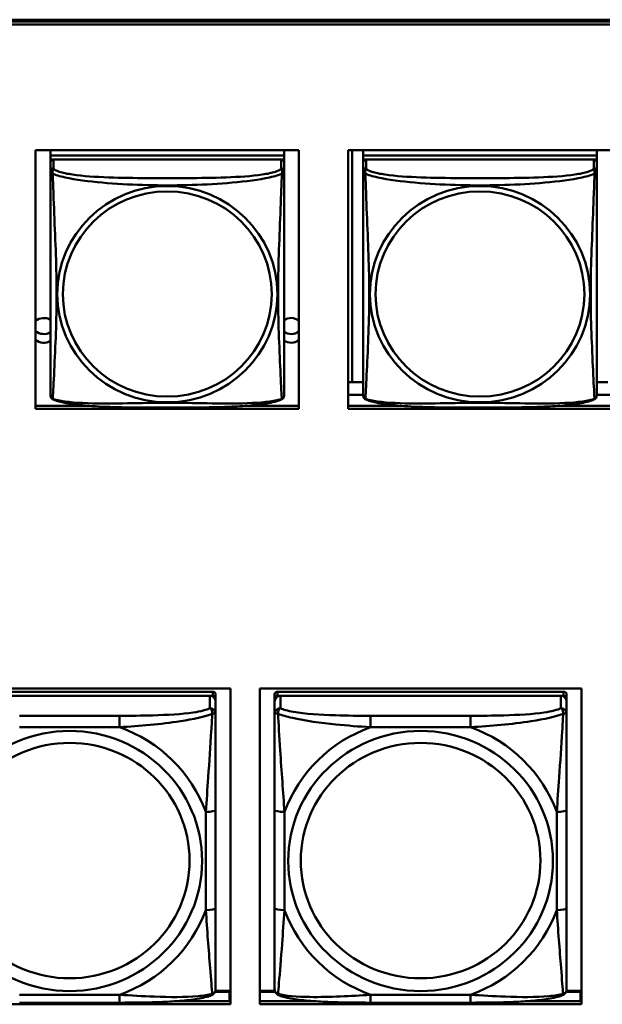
# Model space of a CAD drawing. Header units: inches. Extents: x 0.8 to 75.7, y -7.8 to 49.3.
# Tile 108 of 256: x 37 to 38.2, y 14 to 16. Entities that reach past the tile are written whole.
import ezdxf

# ---------------------------------------------------------------- set-up
doc = ezdxf.new("R2010")
doc.units = ezdxf.units.IN
doc.header["$MEASUREMENT"] = 0
doc.layers.add('Visible Edges(ROSSANSI)', color=7, linetype='Continuous', lineweight=50)
doc.layers.add('Visible Tangent Edges(ROSSANSI)', color=7, linetype='Continuous', lineweight=50)

msp = doc.modelspace()

# ---------------------------------------------------------------- linework, layer by layer
at = {"layer": 'Visible Edges(ROSSANSI)'}
for p, q in [((33.0242, 15.9996), (56.0803, 15.9996)), ((33.0242, 15.9958), (56.0803, 15.9958)), ((56.0803, 15.9958), (33.0242, 15.9958)), ((56.0803, 15.9898), (33.0242, 15.9898)), ((37.0275, 15.2127), (37.0275, 15.7354)), ((37.0275, 15.7354), (37.56, 15.7354)), ((37.058, 15.7354), (37.058, 15.725)), ((37.5304, 15.7354), (37.5304, 15.725)), ((37.56, 15.7354), (37.56, 15.2127)), ((37.6599, 15.2127), (37.6599, 15.7354)), ((37.6599, 15.7354), (38.1923, 15.7354)), ((37.6679, 15.2663), (37.6679, 15.7354)), ((37.6905, 15.7354), (37.6905, 15.725)), ((38.163, 15.7354), (38.163, 15.725)), ((37.5304, 15.725), (37.058, 15.725)), ((37.058, 15.725), (37.058, 15.7168)), ((37.058, 15.725), (37.5304, 15.725)), ((37.058, 15.725), (37.058, 15.725)), ((37.058, 15.7111), (37.058, 15.7168)), ((37.058, 15.7168), (37.0638, 15.7168)), ((37.058, 15.711), (37.058, 15.6933)), ((37.5245, 15.7168), (37.0639, 15.7168)), ((37.5246, 15.7168), (37.5304, 15.7168)), ((37.5304, 15.725), (37.5304, 15.7168)), ((37.5304, 15.725), (37.5304, 15.725)), ((37.5304, 15.7168), (37.5304, 15.711)), ((37.5304, 15.6933), (37.5304, 15.711)), ((38.163, 15.725), (37.6905, 15.725)), ((37.6905, 15.725), (37.6905, 15.7168)), ((37.6905, 15.725), (38.163, 15.725)), ((37.6905, 15.725), (37.6905, 15.725)), ((37.6905, 15.7111), (37.6905, 15.7168)), ((37.6905, 15.7168), (37.6963, 15.7168)), ((37.6905, 15.711), (37.6905, 15.6933)), ((38.1571, 15.7168), (37.6964, 15.7168)), ((38.1572, 15.7168), (38.163, 15.7168)), ((38.163, 15.725), (38.163, 15.7168)), ((38.163, 15.725), (38.163, 15.725)), ((38.163, 15.7168), (38.163, 15.711)), ((38.163, 15.6933), (38.163, 15.711)), ((37.058, 15.6934), (37.058, 15.6934)), ((37.058, 15.6931), (37.058, 15.6931)), ((37.6905, 15.6934), (37.6905, 15.6934)), ((37.6905, 15.6931), (37.6905, 15.6931)), ((37.6679, 15.2663), (37.6599, 15.2666)), ((37.6905, 15.2663), (37.6679, 15.2663)), ((38.1856, 15.2663), (38.163, 15.2663)), ((37.6905, 15.2406), (37.6599, 15.2406)), ((38.1923, 15.2406), (38.163, 15.2406)), ((37.0275, 15.2187), (37.1349, 15.2187)), ((37.56, 15.2127), (37.0275, 15.2127)), ((37.4536, 15.2187), (37.56, 15.2187)), ((37.6599, 15.2187), (37.7674, 15.2187)), ((38.1923, 15.2127), (37.6599, 15.2127)), ((38.0862, 15.2187), (38.1923, 15.2187)), ((36.7714, 14.6471), (37.422, 14.6471)), ((37.3861, 14.6405), (36.8073, 14.6405)), ((37.422, 14.6471), (37.422, 14.0084)), ((37.4814, 14.0084), (37.4814, 14.6471)), ((37.4814, 14.6471), (38.132, 14.6471)), ((38.0961, 14.6405), (37.5173, 14.6405)), ((38.132, 14.6471), (38.132, 14.0084)), ((36.8073, 14.6322), (37.3861, 14.6322)), ((37.3802, 14.6322), (36.8132, 14.6322)), ((37.392, 14.6264), (37.392, 14.6347)), ((37.392, 14.6264), (37.392, 14.6206)), ((37.392, 14.5957), (37.392, 14.6206)), ((37.5114, 14.6347), (37.5114, 14.6264)), ((37.5114, 14.6206), (37.5114, 14.6264)), ((37.5114, 14.6206), (37.5114, 14.5957)), ((37.5173, 14.6322), (38.0961, 14.6322)), ((38.0902, 14.6322), (37.5232, 14.6322)), ((38.102, 14.6264), (38.102, 14.6347)), ((38.102, 14.6264), (38.102, 14.6206)), ((38.102, 14.5957), (38.102, 14.6206)), ((37.392, 14.2026), (37.392, 14.4013)), ((37.5114, 14.4013), (37.5114, 14.2026)), ((38.102, 14.2026), (38.102, 14.4013)), ((37.3907, 14.0333), (37.4199, 14.0333)), ((37.422, 14.0356), (37.3915, 14.0356)), ((37.4199, 14.0333), (37.4199, 14.0145)), ((37.422, 14.0254), (37.4199, 14.0254)), ((37.5119, 14.0356), (37.4814, 14.0356)), ((37.4814, 14.0333), (37.5127, 14.0333)), ((38.1007, 14.0333), (38.1299, 14.0333)), ((38.132, 14.0356), (38.1015, 14.0356)), ((38.1299, 14.0333), (38.1299, 14.0145)), ((38.132, 14.0254), (38.1299, 14.0254)), ((37.422, 14.0084), (36.7714, 14.0084)), ((37.1978, 14.0117), (36.9955, 14.0117)), ((37.308, 14.0145), (37.422, 14.0145)), ((37.4814, 14.0145), (37.5953, 14.0145)), ((38.132, 14.0084), (37.4814, 14.0084)), ((37.9078, 14.0117), (37.7055, 14.0117)), ((38.018, 14.0145), (38.132, 14.0145))]:
    msp.add_line(p, q, dxfattribs=at)
for centre, major_axis, start_param, end_param in [((37.0639, 15.711), (-0.00591, 0), 4.712389, 6.283185), ((37.5245, 15.711), (0.00591, 0), 0, 1.570796), ((37.6964, 15.711), (-0.00591, 0), 4.712389, 6.283185), ((38.1571, 15.711), (0.00591, 0), 0, 1.570796), ((37.0445, 15.3713), (0.0255, 0), 1.012757, 2.298732), ((37.5445, 15.3713), (0.0255, 0), 0.918636, 2.154575), ((37.0445, 15.3889), (0.0255, 0), 3.984453, 5.270429), ((37.0445, 15.3713), (-0.0255, 0), 0.84286, 2.128837), ((37.5445, 15.3889), (0.0255, 0), 4.12861, 5.364549), ((37.5445, 15.3713), (-0.0255, 0), 0.987017, 2.222956), ((37.3861, 14.6347), (0.00591, 0), 0, 1.570796), ((37.5173, 14.6347), (-0.00591, 0), 4.712389, 6.283185), ((38.0961, 14.6347), (0.00591, 0), 0, 1.570796), ((37.3802, 14.6206), (0.0118, 0), 0, 1.570796), ((37.3861, 14.6264), (0.00591, 0), 0, 1.570796), ((37.5232, 14.6206), (-0.0118, 0), 4.712389, 6.283185), ((37.5173, 14.6264), (-0.00591, 0), 4.712389, 6.283185), ((38.0902, 14.6206), (0.0118, 0), 0, 1.570796), ((38.0961, 14.6264), (0.00591, 0), 0, 1.570796)]:
    msp.add_ellipse(centre, major_axis=major_axis, ratio=0.981793, start_param=start_param, end_param=end_param, dxfattribs=at)
for points, knots in [([(37.058, 15.6933), (37.058, 15.6901), (37.058, 15.6769), (37.058, 15.6501), (37.058, 15.6327), (37.058, 15.6274)], [0.3257308, 0.3257308, 0.3257308, 0.3257308, 0.4265607, 0.5273906, 0.5696181, 0.5696181, 0.5696181, 0.5696181]), ([(37.5304, 15.5998), (37.5304, 15.6147), (37.5304, 15.642), (37.5304, 15.6768), (37.5304, 15.6901), (37.5304, 15.6933)], [1.4210797, 1.4210797, 1.4210797, 1.4210797, 1.5356898, 1.6365197, 1.7373496, 1.7373496, 1.7373496, 1.7373496]), ([(37.6905, 15.6933), (37.6905, 15.6901), (37.6905, 15.6769), (37.6905, 15.6501), (37.6905, 15.6327), (37.6905, 15.6274)], [0.3257308, 0.3257308, 0.3257308, 0.3257308, 0.4265607, 0.5273906, 0.5696181, 0.5696181, 0.5696181, 0.5696181]), ([(38.163, 15.5998), (38.163, 15.6147), (38.163, 15.642), (38.163, 15.6768), (38.163, 15.6901), (38.163, 15.6933)], [1.4210797, 1.4210797, 1.4210797, 1.4210797, 1.5356898, 1.6365197, 1.7373496, 1.7373496, 1.7373496, 1.7373496]), ([(37.058, 15.2783), (37.058, 15.2898), (37.058, 15.3028), (37.058, 15.3331), (37.058, 15.3507), (37.058, 15.4007), (37.058, 15.4336), (37.058, 15.4925), (37.058, 15.5187), (37.058, 15.5727), (37.058, 15.6014), (37.058, 15.6274)], [0, 0, 0, 0, 0.1149805, 0.1149805, 0.2563588, 0.2563588, 0.510689, 0.510689, 0.7126146, 0.7126146, 0.9227352, 0.9227352, 0.9227352, 0.9227352]), ([(37.6905, 15.2783), (37.6905, 15.2898), (37.6905, 15.3028), (37.6905, 15.3331), (37.6905, 15.3507), (37.6905, 15.4007), (37.6905, 15.4336), (37.6905, 15.4925), (37.6905, 15.5187), (37.6905, 15.5727), (37.6905, 15.6014), (37.6905, 15.6274)], [0, 0, 0, 0, 0.1149805, 0.1149805, 0.2563588, 0.2563588, 0.510689, 0.510689, 0.7126146, 0.7126146, 0.9227352, 0.9227352, 0.9227352, 0.9227352]), ([(37.5304, 15.5998), (37.5304, 15.5801), (37.5304, 15.5598), (37.5304, 15.5125), (37.5304, 15.4853), (37.5304, 15.4293), (37.5304, 15.4003), (37.5304, 15.3427), (37.5304, 15.3133), (37.5304, 15.2887)], [0, 0, 0, 0, 0.1521476, 0.1521476, 0.3615771, 0.3615771, 0.5863616, 0.5863616, 0.8171616, 0.8171616, 0.8171616, 0.8171616]), ([(38.163, 15.5998), (38.163, 15.5801), (38.163, 15.5598), (38.163, 15.5125), (38.163, 15.4853), (38.163, 15.4293), (38.163, 15.4003), (38.163, 15.3427), (38.163, 15.3133), (38.163, 15.2887)], [0, 0, 0, 0, 0.1521476, 0.1521476, 0.3615771, 0.3615771, 0.5863616, 0.5863616, 0.8171616, 0.8171616, 0.8171616, 0.8171616]), ([(37.058, 15.2783), (37.058, 15.274), (37.058, 15.2604), (37.058, 15.2445), (37.058, 15.242), (37.058, 15.2404)], [1.4921516, 1.4921516, 1.4921516, 1.4921516, 1.5356898, 1.6365197, 1.7105064, 1.7105064, 1.7105064, 1.7105064]), ([(37.5304, 15.2404), (37.5304, 15.242), (37.5304, 15.2445), (37.5304, 15.2628), (37.5304, 15.2805), (37.5304, 15.2887)], [0.3525676, 0.3525676, 0.3525676, 0.3525676, 0.4265607, 0.5273906, 0.6043474, 0.6043474, 0.6043474, 0.6043474]), ([(37.6905, 15.2783), (37.6905, 15.274), (37.6905, 15.2604), (37.6905, 15.2445), (37.6905, 15.242), (37.6905, 15.2404)], [1.4921516, 1.4921516, 1.4921516, 1.4921516, 1.5356898, 1.6365197, 1.7105064, 1.7105064, 1.7105064, 1.7105064]), ([(38.163, 15.2404), (38.163, 15.242), (38.163, 15.2445), (38.163, 15.2628), (38.163, 15.2805), (38.163, 15.2887)], [0.3525676, 0.3525676, 0.3525676, 0.3525676, 0.4265607, 0.5273906, 0.6043474, 0.6043474, 0.6043474, 0.6043474]), ([(37.0581, 15.2383), (37.0581, 15.2387), (37.058, 15.2391), (37.058, 15.2397), (37.058, 15.24), (37.058, 15.2403), (37.058, 15.2403), (37.058, 15.2403), (37.058, 15.2403), (37.058, 15.2404), (37.058, 15.2404), (37.058, 15.2404), (37.058, 15.2404), (37.058, 15.2404), (37.058, 15.2404), (37.058, 15.2404)], [0, 0, 0, 0, 0.002814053, 0.002814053, 0.004923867, 0.004923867, 0.005121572, 0.005121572, 0.005195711, 0.005195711, 0.00523086, 0.00523086, 0.005248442, 0.005248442, 0.00525914, 0.00525914, 0.00525914, 0.00525914]), ([(37.0622, 15.2323), (37.0613, 15.2328), (37.0604, 15.2335), (37.0591, 15.2352), (37.0588, 15.236), (37.0585, 15.2368), (37.0585, 15.2369), (37.0584, 15.237)], [0, 0, 0, 0, 0.01399503, 0.01399503, 0.02853092, 0.02853092, 0.03046536, 0.03046536, 0.03046536, 0.03046536]), ([(37.53, 15.2372), (37.5299, 15.2367), (37.5297, 15.2362), (37.5292, 15.2351), (37.5288, 15.2344), (37.5277, 15.2332), (37.527, 15.2327), (37.5262, 15.2323)], [0.00960018, 0.00960018, 0.00960018, 0.00960018, 0.02025308, 0.02025308, 0.03091864, 0.03091864, 0.04195142, 0.04195142, 0.04195142, 0.04195142]), ([(37.5304, 15.2411), (37.5304, 15.2408), (37.5304, 15.2407), (37.5304, 15.2405), (37.5304, 15.2405), (37.5304, 15.2404), (37.5304, 15.2404), (37.5304, 15.2404), (37.5304, 15.2404), (37.5304, 15.2404), (37.5304, 15.2404), (37.5304, 15.2404), (37.5304, 15.2404), (37.5304, 15.2404), (37.5304, 15.239), (37.5303, 15.2383)], [0, 0, 0, 0, 0.01376947, 0.01376947, 0.02049948, 0.02049948, 0.02378019, 0.02378019, 0.0253787, 0.0253787, 0.02597814, 0.02597814, 0.02600242, 0.02600242, 0.03134028, 0.03134028, 0.03134028, 0.03134028]), ([(37.5304, 15.2404), (37.5304, 15.2404), (37.5304, 15.2404), (37.5304, 15.2404), (37.5304, 15.2404), (37.5304, 15.2404), (37.5304, 15.2404), (37.5304, 15.2404), (37.5304, 15.2404), (37.5304, 15.2404), (37.5304, 15.2404), (37.5304, 15.2404), (37.5304, 15.2404), (37.5304, 15.2404), (37.5304, 15.2404), (37.5304, 15.2403), (37.5304, 15.2403), (37.5304, 15.2401), (37.5304, 15.2399), (37.5304, 15.2393), (37.5303, 15.2388), (37.5303, 15.2383)], [0, 0, 0, 0, 0.000069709, 0.000069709, 0.000139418, 0.000139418, 0.000278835, 0.000278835, 0.000348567, 0.000348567, 0.000384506, 0.000384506, 0.000401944, 0.000401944, 0.000436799, 0.000436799, 0.000566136, 0.000566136, 0.001945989, 0.001945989, 0.005629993, 0.005629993, 0.005629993, 0.005629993]), ([(37.6907, 15.2383), (37.6906, 15.2387), (37.6906, 15.2391), (37.6906, 15.2397), (37.6905, 15.24), (37.6905, 15.2403), (37.6905, 15.2403), (37.6905, 15.2403), (37.6905, 15.2403), (37.6905, 15.2404), (37.6905, 15.2404), (37.6905, 15.2404), (37.6905, 15.2404), (37.6905, 15.2404), (37.6905, 15.2404), (37.6905, 15.2404)], [0, 0, 0, 0, 0.002814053, 0.002814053, 0.004923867, 0.004923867, 0.005121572, 0.005121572, 0.005195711, 0.005195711, 0.00523086, 0.00523086, 0.005248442, 0.005248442, 0.00525914, 0.00525914, 0.00525914, 0.00525914]), ([(37.6947, 15.2323), (37.6938, 15.2328), (37.6929, 15.2335), (37.6917, 15.2352), (37.6913, 15.236), (37.6911, 15.2368), (37.691, 15.2369), (37.691, 15.237)], [0, 0, 0, 0, 0.01399503, 0.01399503, 0.02853092, 0.02853092, 0.03046536, 0.03046536, 0.03046536, 0.03046536]), ([(38.1626, 15.2372), (38.1625, 15.2367), (38.1623, 15.2362), (38.1617, 15.2351), (38.1613, 15.2344), (38.1602, 15.2332), (38.1595, 15.2327), (38.1588, 15.2323)], [0.00960018, 0.00960018, 0.00960018, 0.00960018, 0.02025308, 0.02025308, 0.03091864, 0.03091864, 0.04195142, 0.04195142, 0.04195142, 0.04195142]), ([(38.163, 15.2411), (38.163, 15.2408), (38.163, 15.2407), (38.163, 15.2405), (38.163, 15.2405), (38.163, 15.2404), (38.163, 15.2404), (38.163, 15.2404), (38.163, 15.2404), (38.163, 15.2404), (38.163, 15.2404), (38.163, 15.2404), (38.163, 15.2404), (38.163, 15.2404), (38.1629, 15.239), (38.1628, 15.2383)], [0, 0, 0, 0, 0.01376947, 0.01376947, 0.02049948, 0.02049948, 0.02378019, 0.02378019, 0.0253787, 0.0253787, 0.02597814, 0.02597814, 0.02600242, 0.02600242, 0.03134028, 0.03134028, 0.03134028, 0.03134028]), ([(38.163, 15.2404), (38.163, 15.2404), (38.163, 15.2404), (38.163, 15.2404), (38.163, 15.2404), (38.163, 15.2404), (38.163, 15.2404), (38.163, 15.2404), (38.163, 15.2404), (38.163, 15.2404), (38.163, 15.2404), (38.163, 15.2404), (38.163, 15.2404), (38.163, 15.2404), (38.163, 15.2404), (38.163, 15.2403), (38.163, 15.2403), (38.163, 15.2401), (38.163, 15.2399), (38.1629, 15.2393), (38.1629, 15.2388), (38.1628, 15.2383)], [0, 0, 0, 0, 0.000069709, 0.000069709, 0.000139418, 0.000139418, 0.000278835, 0.000278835, 0.000348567, 0.000348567, 0.000384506, 0.000384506, 0.000401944, 0.000401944, 0.000436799, 0.000436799, 0.000566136, 0.000566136, 0.001945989, 0.001945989, 0.005629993, 0.005629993, 0.005629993, 0.005629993]), ([(37.5262, 15.2323), (37.5192, 15.2286), (37.5103, 15.2263), (37.4898, 15.2225), (37.4785, 15.221), (37.4534, 15.2186), (37.4392, 15.2177), (37.4047, 15.2161), (37.3839, 15.2157), (37.3252, 15.215), (37.287, 15.215), (37.2173, 15.2154), (37.1852, 15.2158), (37.1372, 15.2184), (37.12, 15.2198), (37.0974, 15.2228), (37.0904, 15.2239), (37.0754, 15.2271), (37.0682, 15.2291), (37.0622, 15.2323)], [0, 0, 0, 0, 0.111794, 0.111794, 0.213129, 0.213129, 0.32561, 0.32561, 0.483625, 0.483625, 0.773884, 0.773884, 1.015019, 1.015019, 1.153524, 1.153524, 1.222431, 1.222431, 1.317384, 1.317384, 1.317384, 1.317384]), ([(38.1587, 15.2323), (38.1517, 15.2286), (38.1428, 15.2263), (38.1223, 15.2225), (38.1111, 15.221), (38.0859, 15.2186), (38.0717, 15.2177), (38.0372, 15.2161), (38.0164, 15.2157), (37.9577, 15.215), (37.9195, 15.215), (37.8498, 15.2154), (37.8177, 15.2158), (37.7698, 15.2184), (37.7525, 15.2198), (37.73, 15.2228), (37.7229, 15.2239), (37.708, 15.2271), (37.7007, 15.2291), (37.6948, 15.2323)], [0, 0, 0, 0, 0.111794, 0.111794, 0.213129, 0.213129, 0.32561, 0.32561, 0.483625, 0.483625, 0.773884, 0.773884, 1.015019, 1.015019, 1.153524, 1.153524, 1.222431, 1.222431, 1.317384, 1.317384, 1.317384, 1.317384]), ([(37.392, 14.4013), (37.392, 14.4245), (37.392, 14.4482), (37.392, 14.4719), (37.392, 14.503), (37.392, 14.5353), (37.392, 14.5621), (37.392, 14.576), (37.392, 14.588), (37.392, 14.5957)], [0.2569537, 0.2569537, 0.2569537, 0.2569537, 0.4371919, 0.4371919, 0.4371919, 0.6739428, 0.6739428, 0.6739428, 0.7963818, 0.7963818, 0.7963818, 0.7963818]), ([(37.5114, 14.5957), (37.5114, 14.5866), (37.5114, 14.5714), (37.5114, 14.5542), (37.5114, 14.5278), (37.5114, 14.4975), (37.5114, 14.4681), (37.5114, 14.4457), (37.5114, 14.4233), (37.5114, 14.4013)], [-0.7968224, -0.7968224, -0.7968224, -0.7968224, -0.6514613, -0.6514613, -0.6514613, -0.427691, -0.427691, -0.427691, -0.2569517, -0.2569517, -0.2569517, -0.2569517]), ([(38.102, 14.4013), (38.102, 14.4245), (38.102, 14.4482), (38.102, 14.4719), (38.102, 14.503), (38.102, 14.5353), (38.102, 14.5621), (38.102, 14.576), (38.102, 14.588), (38.102, 14.5957)], [0.2569537, 0.2569537, 0.2569537, 0.2569537, 0.4371919, 0.4371919, 0.4371919, 0.6739428, 0.6739428, 0.6739428, 0.7963818, 0.7963818, 0.7963818, 0.7963818]), ([(37.392, 14.0391), (37.392, 14.0413), (37.392, 14.0505), (37.392, 14.0633), (37.392, 14.0828), (37.392, 14.1097), (37.392, 14.1374), (37.392, 14.1586), (37.392, 14.1806), (37.392, 14.2026)], [-0.7968224, -0.7968224, -0.7968224, -0.7968224, -0.6514613, -0.6514613, -0.6514613, -0.427691, -0.427691, -0.427691, -0.2569517, -0.2569517, -0.2569517, -0.2569517]), ([(37.5114, 14.2026), (37.5114, 14.1794), (37.5114, 14.156), (37.5114, 14.1338), (37.5114, 14.1047), (37.5114, 14.0764), (37.5114, 14.0575), (37.5114, 14.0478), (37.5114, 14.0409), (37.5114, 14.0391)], [0.2569537, 0.2569537, 0.2569537, 0.2569537, 0.4371919, 0.4371919, 0.4371919, 0.6739428, 0.6739428, 0.6739428, 0.7963818, 0.7963818, 0.7963818, 0.7963818]), ([(38.102, 14.0391), (38.102, 14.0413), (38.102, 14.0505), (38.102, 14.0633), (38.102, 14.0828), (38.102, 14.1097), (38.102, 14.1374), (38.102, 14.1586), (38.102, 14.1806), (38.102, 14.2026)], [-0.7968224, -0.7968224, -0.7968224, -0.7968224, -0.6514613, -0.6514613, -0.6514613, -0.427691, -0.427691, -0.427691, -0.2569517, -0.2569517, -0.2569517, -0.2569517]), ([(37.3839, 14.0268), (37.385, 14.0272), (37.3861, 14.0279), (37.388, 14.0294), (37.3889, 14.0304), (37.3903, 14.0323), (37.3908, 14.0333), (37.3915, 14.0352), (37.3917, 14.0361), (37.3919, 14.0377), (37.392, 14.0384), (37.392, 14.0391)], [0.02510739, 0.02510739, 0.02510739, 0.02510739, 0.03073999, 0.03073999, 0.03637259, 0.03637259, 0.0420052, 0.0420052, 0.0476378, 0.0476378, 0.0532704, 0.0532704, 0.0532704, 0.0532704]), ([(37.5195, 14.0268), (37.5184, 14.0272), (37.5173, 14.0279), (37.5153, 14.0294), (37.5145, 14.0304), (37.5131, 14.0323), (37.5126, 14.0333), (37.5119, 14.0352), (37.5117, 14.0361), (37.5115, 14.0377), (37.5114, 14.0384), (37.5114, 14.0391)], [0.02510739, 0.02510739, 0.02510739, 0.02510739, 0.03073999, 0.03073999, 0.03637259, 0.03637259, 0.0420052, 0.0420052, 0.0476378, 0.0476378, 0.0532704, 0.0532704, 0.0532704, 0.0532704]), ([(38.0939, 14.0268), (38.095, 14.0272), (38.0961, 14.0279), (38.098, 14.0294), (38.0989, 14.0304), (38.1003, 14.0323), (38.1008, 14.0333), (38.1015, 14.0352), (38.1017, 14.0361), (38.1019, 14.0377), (38.102, 14.0384), (38.102, 14.0391)], [0.02510739, 0.02510739, 0.02510739, 0.02510739, 0.03073999, 0.03073999, 0.03637259, 0.03637259, 0.0420052, 0.0420052, 0.0476378, 0.0476378, 0.0532704, 0.0532704, 0.0532704, 0.0532704]), ([(37.3839, 14.0268), (37.3755, 14.0233), (37.366, 14.0213), (37.3439, 14.0177), (37.3318, 14.0163), (37.3061, 14.0142), (37.2928, 14.0135), (37.2659, 14.0124), (37.2523, 14.0121), (37.225, 14.0118), (37.2114, 14.0117), (37.1978, 14.0117)], [-0.7703505, -0.7703505, -0.7703505, -0.7703505, -0.6676711, -0.6676711, -0.5649918, -0.5649918, -0.4623124, -0.4623124, -0.3596331, -0.3596331, -0.2569537, -0.2569537, -0.2569537, -0.2569537]), ([(37.7055, 14.0117), (37.692, 14.0117), (37.6783, 14.0118), (37.6511, 14.0121), (37.6375, 14.0124), (37.6106, 14.0135), (37.5973, 14.0142), (37.5716, 14.0163), (37.5595, 14.0177), (37.5374, 14.0213), (37.5279, 14.0233), (37.5195, 14.0268)], [0.2569517, 0.2569517, 0.2569517, 0.2569517, 0.3597049, 0.3597049, 0.4624581, 0.4624581, 0.5652112, 0.5652112, 0.6679644, 0.6679644, 0.7707176, 0.7707176, 0.7707176, 0.7707176]), ([(38.0939, 14.0268), (38.0855, 14.0233), (38.076, 14.0213), (38.0539, 14.0177), (38.0418, 14.0163), (38.0161, 14.0142), (38.0028, 14.0135), (37.9759, 14.0124), (37.9623, 14.0121), (37.935, 14.0118), (37.9214, 14.0117), (37.9078, 14.0117)], [-0.7703505, -0.7703505, -0.7703505, -0.7703505, -0.6676711, -0.6676711, -0.5649918, -0.5649918, -0.4623124, -0.4623124, -0.3596331, -0.3596331, -0.2569537, -0.2569537, -0.2569537, -0.2569537])]:
    msp.add_open_spline(points, degree=3, knots=knots, dxfattribs=at)
for points in [[(37.058, 15.2404), (37.058, 15.2406), (37.058, 15.2406), (37.058, 15.2411)], [(37.5303, 15.2385), (37.5303, 15.2384), (37.5303, 15.2383), (37.5302, 15.2382)], [(37.6905, 15.2404), (37.6905, 15.2406), (37.6905, 15.2406), (37.6905, 15.2411)], [(38.1628, 15.2385), (38.1628, 15.2384), (38.1628, 15.2383), (38.1628, 15.2382)], [(37.0622, 15.2323), (37.0622, 15.2323), (37.0622, 15.2323), (37.0622, 15.2323)], [(37.5262, 15.2323), (37.5262, 15.2323), (37.5262, 15.2323), (37.5262, 15.2323)], [(37.6947, 15.2323), (37.6947, 15.2323), (37.6947, 15.2323), (37.6947, 15.2323)], [(38.1588, 15.2323), (38.1588, 15.2323), (38.1588, 15.2323), (38.1588, 15.2323)]]:
    msp.add_open_spline(points, degree=3, dxfattribs=at)
at = {"layer": 'Visible Tangent Edges(ROSSANSI)'}
for p, q in [((37.0639, 15.6991), (37.0639, 15.7168)), ((37.5245, 15.7168), (37.5245, 15.6991)), ((37.6964, 15.6991), (37.6964, 15.7168)), ((38.1571, 15.7168), (38.1571, 15.6991)), ((37.3861, 14.6405), (37.3861, 14.6322)), ((37.5173, 14.6322), (37.5173, 14.6405)), ((38.0961, 14.6405), (38.0961, 14.6322)), ((37.3802, 14.6322), (37.3802, 14.6073)), ((37.5232, 14.6073), (37.5232, 14.6322)), ((38.0902, 14.6322), (38.0902, 14.6073)), ((37.1978, 14.5919), (36.9955, 14.5919)), ((37.1978, 14.5919), (37.1978, 14.5688)), ((37.7055, 14.5919), (37.7055, 14.5688)), ((37.9078, 14.5919), (37.7055, 14.5919)), ((37.9078, 14.5919), (37.9078, 14.5688)), ((36.9955, 14.5688), (37.1978, 14.5688)), ((37.7055, 14.5688), (37.9078, 14.5688)), ((37.3723, 14.3975), (37.3723, 14.1989)), ((37.5311, 14.1989), (37.5311, 14.3975)), ((38.0823, 14.3975), (38.0823, 14.1989)), ((37.1978, 14.0276), (36.9955, 14.0276)), ((37.1978, 14.0117), (37.1978, 14.0276)), ((37.9078, 14.0276), (37.7055, 14.0276)), ((37.7055, 14.0117), (37.7055, 14.0276)), ((37.9078, 14.0117), (37.9078, 14.0276))]:
    msp.add_line(p, q, dxfattribs=at)
for centre, major_axis, ratio, start_param, end_param in [((37.0639, 15.6933), (-0.00591, 0), 0.981793, 4.712389, 6.283185), ((37.5245, 15.6933), (0.00591, 0), 0.981793, 0, 1.570796), ((37.6964, 15.6933), (-0.00591, 0), 0.981793, 4.712389, 6.283185), ((38.1571, 15.6933), (0.00591, 0), 0.981793, 0, 1.570796), ((37.3802, 14.5957), (0.0118, 0), 0.981793, 0, 1.570796), ((37.5232, 14.5957), (-0.0118, 0), 0.981793, 4.712389, 6.283185), ((38.0902, 14.5957), (0.0118, 0), 0.981793, 0, 1.570796), ((37.0967, 14.2982), (0.2936, 0), 0.981793, 0.351767, 1.21903), ((37.8067, 14.2982), (-0.2936, 0), 0.981793, 5.064156, 5.931419), ((37.8067, 14.2982), (0.2936, 0), 0.981793, 0.351767, 1.21903), ((37.3723, 14.4013), (0.0197, 0), 0.189952, 4.712389, 6.283185), ((37.5311, 14.4013), (-0.0197, 0), 0.189952, 0, 1.570796), ((38.0823, 14.4013), (0.0197, 0), 0.189952, 4.712389, 6.283185), ((37.0967, 14.2982), (0.2936, 0), 0.981793, 5.064156, 5.931419), ((37.3723, 14.2026), (0.0197, 0), 0.189952, 4.712389, 6.283185), ((37.5311, 14.2026), (-0.0197, 0), 0.189952, 0, 1.570796), ((37.8067, 14.2982), (-0.2936, 0), 0.981793, 0.351767, 1.21903), ((37.8067, 14.2982), (0.2936, 0), 0.981793, 5.064156, 5.931419), ((38.0823, 14.2026), (0.0197, 0), 0.189952, 4.712389, 6.283185)]:
    msp.add_ellipse(centre, major_axis=major_axis, ratio=ratio, start_param=start_param, end_param=end_param, dxfattribs=at)
for centre, major_axis in [((37.2942, 15.4446), (-0.2227, 0)), ((37.2942, 15.4448), (-0.2113, 0)), ((37.9268, 15.4446), (-0.2227, 0)), ((37.9268, 15.4448), (-0.2113, 0)), ((37.0967, 14.2982), (-0.2678, 0)), ((37.8067, 14.2982), (-0.2678, 0)), ((37.0967, 14.299), (-0.2424, 0)), ((37.8067, 14.299), (-0.2424, 0))]:
    msp.add_ellipse(centre, major_axis=major_axis, ratio=0.981793, dxfattribs=at)
for points, knots in [([(37.058, 15.6933), (37.058, 15.6917), (37.0581, 15.6915), (37.0625, 15.6881), (37.0625, 15.6881), (37.0625, 15.688)], [-0.0844808, -0.0844808, -0.0844808, -0.0844808, 0, 0, 0.00025915, 0.00025915, 0.00025915, 0.00025915]), ([(37.0625, 15.688), (37.0625, 15.6881), (37.0625, 15.6881), (37.0613, 15.6946), (37.0634, 15.697), (37.0639, 15.6991)], [-0.00025532, -0.00025532, -0.00025532, -0.00025532, 0, 0, 0.0844808, 0.0844808, 0.0844808, 0.0844808]), ([(37.5245, 15.6991), (37.5238, 15.6966), (37.5154, 15.6916), (37.4779, 15.6841), (37.4131, 15.6799), (37.3339, 15.6791), (37.2545, 15.6791), (37.1749, 15.6799), (37.1107, 15.6841), (37.0731, 15.6916), (37.0646, 15.6966), (37.0639, 15.6991)], [0.325731, 0.325731, 0.325731, 0.325731, 0.426561, 0.527391, 0.72905, 0.93071, 1.13237, 1.33403, 1.53569, 1.63652, 1.73735, 1.73735, 1.73735, 1.73735]), ([(37.5245, 15.6991), (37.525, 15.697), (37.5271, 15.6946), (37.5259, 15.6881), (37.5259, 15.6881), (37.5259, 15.688)], [-0.0844808, -0.0844808, -0.0844808, -0.0844808, 0, 0, 0.00025611, 0.00025611, 0.00025611, 0.00025611]), ([(37.5259, 15.688), (37.5259, 15.6881), (37.5259, 15.6881), (37.5303, 15.6915), (37.5304, 15.6917), (37.5304, 15.6933)], [-0.00025352, -0.00025352, -0.00025352, -0.00025352, 0, 0, 0.0844808, 0.0844808, 0.0844808, 0.0844808]), ([(37.6905, 15.6933), (37.6905, 15.6917), (37.6907, 15.6915), (37.695, 15.6881), (37.6951, 15.6881), (37.6951, 15.688)], [-0.0844808, -0.0844808, -0.0844808, -0.0844808, 0, 0, 0.00025915, 0.00025915, 0.00025915, 0.00025915]), ([(37.6951, 15.688), (37.6951, 15.6881), (37.6951, 15.6881), (37.6939, 15.6946), (37.696, 15.697), (37.6964, 15.6991)], [-0.00025532, -0.00025532, -0.00025532, -0.00025532, 0, 0, 0.0844808, 0.0844808, 0.0844808, 0.0844808]), ([(38.1571, 15.6991), (38.1563, 15.6966), (38.1479, 15.6916), (38.1104, 15.6841), (38.0457, 15.6799), (37.9665, 15.6791), (37.887, 15.6791), (37.8075, 15.6799), (37.7432, 15.6841), (37.7056, 15.6916), (37.6972, 15.6966), (37.6964, 15.6991)], [0.325731, 0.325731, 0.325731, 0.325731, 0.426561, 0.527391, 0.72905, 0.93071, 1.13237, 1.33403, 1.53569, 1.63652, 1.73735, 1.73735, 1.73735, 1.73735]), ([(38.1571, 15.6991), (38.1575, 15.697), (38.1596, 15.6946), (38.1584, 15.6881), (38.1584, 15.6881), (38.1584, 15.688)], [-0.0844808, -0.0844808, -0.0844808, -0.0844808, 0, 0, 0.00025611, 0.00025611, 0.00025611, 0.00025611]), ([(38.1584, 15.688), (38.1585, 15.6881), (38.1585, 15.6881), (38.1628, 15.6915), (38.163, 15.6917), (38.163, 15.6933)], [-0.00025352, -0.00025352, -0.00025352, -0.00025352, 0, 0, 0.0844808, 0.0844808, 0.0844808, 0.0844808]), ([(37.0625, 15.2331), (37.0626, 15.2338), (37.0626, 15.2347), (37.0627, 15.2357), (37.063, 15.2404), (37.0634, 15.2482), (37.0638, 15.2577), (37.0648, 15.2765), (37.066, 15.3016), (37.0671, 15.3273), (37.0683, 15.3531), (37.0693, 15.3793), (37.0698, 15.4054), (37.0703, 15.4316), (37.0703, 15.4576), (37.0698, 15.484), (37.0693, 15.5105), (37.0683, 15.5373), (37.0671, 15.5652), (37.066, 15.5931), (37.0648, 15.6221), (37.0638, 15.6478), (37.0634, 15.6607), (37.063, 15.6727), (37.0627, 15.6824), (37.0626, 15.6844), (37.0626, 15.6863), (37.0625, 15.688)], [-1.657268, -1.657268, -1.657268, -1.657268, -1.63652, -1.63652, -1.63652, -1.53569, -1.53569, -1.53569, -1.33403, -1.33403, -1.33403, -1.13237, -1.13237, -1.13237, -0.93071, -0.93071, -0.93071, -0.72905, -0.72905, -0.72905, -0.527391, -0.527391, -0.527391, -0.426561, -0.426561, -0.426561, -0.405807, -0.405807, -0.405807, -0.405807]), ([(37.0626, 15.688), (37.0638, 15.6875), (37.072, 15.6841), (37.1046, 15.6761), (37.1729, 15.6684), (37.2545, 15.6644), (37.3339, 15.6644), (37.4151, 15.6684), (37.484, 15.6761), (37.5164, 15.6841), (37.5246, 15.6875), (37.5259, 15.688)], [-1.657326, -1.657326, -1.657326, -1.657326, -1.63652, -1.53569, -1.33403, -1.13237, -0.93071, -0.72905, -0.527391, -0.426561, -0.405812, -0.405812, -0.405812, -0.405812]), ([(37.5259, 15.688), (37.5258, 15.6862), (37.5255, 15.6752), (37.5242, 15.6364), (37.5212, 15.5646), (37.5181, 15.4836), (37.5181, 15.4056), (37.5212, 15.3268), (37.5242, 15.2639), (37.5255, 15.2388), (37.5258, 15.2338), (37.5259, 15.2331)], [-1.657326, -1.657326, -1.657326, -1.657326, -1.63652, -1.53569, -1.33403, -1.13237, -0.93071, -0.72905, -0.527391, -0.426561, -0.405812, -0.405812, -0.405812, -0.405812]), ([(37.6951, 15.2331), (37.6951, 15.2338), (37.6952, 15.2347), (37.6952, 15.2357), (37.6955, 15.2404), (37.6959, 15.2482), (37.6964, 15.2577), (37.6973, 15.2765), (37.6985, 15.3016), (37.6997, 15.3273), (37.7008, 15.3531), (37.7018, 15.3793), (37.7024, 15.4054), (37.7029, 15.4316), (37.7029, 15.4576), (37.7024, 15.484), (37.7018, 15.5105), (37.7008, 15.5373), (37.6997, 15.5652), (37.6985, 15.5931), (37.6973, 15.6221), (37.6964, 15.6478), (37.6959, 15.6607), (37.6955, 15.6727), (37.6952, 15.6824), (37.6952, 15.6844), (37.6951, 15.6863), (37.6951, 15.688)], [-1.657268, -1.657268, -1.657268, -1.657268, -1.63652, -1.63652, -1.63652, -1.53569, -1.53569, -1.53569, -1.33403, -1.33403, -1.33403, -1.13237, -1.13237, -1.13237, -0.93071, -0.93071, -0.93071, -0.72905, -0.72905, -0.72905, -0.527391, -0.527391, -0.527391, -0.426561, -0.426561, -0.426561, -0.405807, -0.405807, -0.405807, -0.405807]), ([(37.6951, 15.688), (37.6964, 15.6875), (37.7046, 15.6841), (37.7371, 15.6761), (37.8055, 15.6684), (37.887, 15.6644), (37.9665, 15.6644), (38.0476, 15.6684), (38.1165, 15.6761), (38.149, 15.6841), (38.1572, 15.6875), (38.1584, 15.688)], [-1.657326, -1.657326, -1.657326, -1.657326, -1.63652, -1.53569, -1.33403, -1.13237, -0.93071, -0.72905, -0.527391, -0.426561, -0.405812, -0.405812, -0.405812, -0.405812]), ([(38.1584, 15.688), (38.1584, 15.6862), (38.1581, 15.6752), (38.1568, 15.6364), (38.1538, 15.5646), (38.1506, 15.4836), (38.1506, 15.4056), (38.1538, 15.3268), (38.1568, 15.2639), (38.1581, 15.2388), (38.1584, 15.2338), (38.1584, 15.2331)], [-1.657326, -1.657326, -1.657326, -1.657326, -1.63652, -1.53569, -1.33403, -1.13237, -0.93071, -0.72905, -0.527391, -0.426561, -0.405812, -0.405812, -0.405812, -0.405812]), ([(37.0625, 15.2331), (37.0625, 15.2331), (37.0625, 15.2331), (37.0595, 15.2339), (37.0585, 15.2361), (37.0582, 15.2382)], [-0.00026023, -0.00026023, -0.00026023, -0.00026023, 0, 0, 0.05743864, 0.05743864, 0.05743864, 0.05743864]), ([(37.0622, 15.2323), (37.0621, 15.2323), (37.0622, 15.2326), (37.0625, 15.2331), (37.0625, 15.2331), (37.0625, 15.2331)], [-0.02254962, -0.02254962, -0.02254962, -0.02254962, 0, 0, 0.00025967, 0.00025967, 0.00025967, 0.00025967]), ([(37.5259, 15.2331), (37.5246, 15.2326), (37.5164, 15.2299), (37.4839, 15.2244), (37.4155, 15.2226), (37.334, 15.2248), (37.2545, 15.2248), (37.1733, 15.2226), (37.1045, 15.2244), (37.072, 15.2299), (37.0638, 15.2326), (37.0625, 15.2331)], [-1.657325, -1.657325, -1.657325, -1.657325, -1.63652, -1.53569, -1.33403, -1.13237, -0.93071, -0.72905, -0.527391, -0.426561, -0.405811, -0.405811, -0.405811, -0.405811]), ([(37.5302, 15.2382), (37.5299, 15.2361), (37.5289, 15.2339), (37.5259, 15.2331), (37.5259, 15.2331), (37.5259, 15.2331)], [-0.05744631, -0.05744631, -0.05744631, -0.05744631, 0, 0, 0.00025622, 0.00025622, 0.00025622, 0.00025622]), ([(37.5259, 15.2331), (37.5259, 15.2331), (37.5259, 15.2331), (37.5262, 15.2326), (37.5263, 15.2323), (37.5262, 15.2323)], [-0.00025371, -0.00025371, -0.00025371, -0.00025371, 0, 0, 0.02254963, 0.02254963, 0.02254963, 0.02254963]), ([(37.6951, 15.2331), (37.6951, 15.2331), (37.695, 15.2331), (37.6921, 15.2339), (37.6911, 15.2361), (37.6907, 15.2382)], [-0.00026023, -0.00026023, -0.00026023, -0.00026023, 0, 0, 0.05743864, 0.05743864, 0.05743864, 0.05743864]), ([(37.6947, 15.2323), (37.6947, 15.2323), (37.6948, 15.2326), (37.6951, 15.2331), (37.6951, 15.2331), (37.6951, 15.2331)], [-0.02254962, -0.02254962, -0.02254962, -0.02254962, 0, 0, 0.00025967, 0.00025967, 0.00025967, 0.00025967]), ([(38.1584, 15.2331), (38.1571, 15.2326), (38.149, 15.2299), (38.1164, 15.2244), (38.0481, 15.2226), (37.9665, 15.2248), (37.887, 15.2248), (37.8059, 15.2226), (37.737, 15.2244), (37.7045, 15.2299), (37.6964, 15.2326), (37.6951, 15.2331)], [-1.657325, -1.657325, -1.657325, -1.657325, -1.63652, -1.53569, -1.33403, -1.13237, -0.93071, -0.72905, -0.527391, -0.426561, -0.405811, -0.405811, -0.405811, -0.405811]), ([(38.1628, 15.2382), (38.1625, 15.2361), (38.1614, 15.2339), (38.1585, 15.2331), (38.1585, 15.2331), (38.1584, 15.2331)], [-0.05744631, -0.05744631, -0.05744631, -0.05744631, 0, 0, 0.00025622, 0.00025622, 0.00025622, 0.00025622]), ([(38.1584, 15.2331), (38.1584, 15.2331), (38.1584, 15.2331), (38.1588, 15.2326), (38.1588, 15.2323), (38.1588, 15.2323)], [-0.00025371, -0.00025371, -0.00025371, -0.00025371, 0, 0, 0.02254963, 0.02254963, 0.02254963, 0.02254963]), ([(37.3802, 14.6073), (37.3744, 14.6038), (37.3619, 14.6008), (37.3467, 14.5986), (37.3233, 14.5952), (37.2942, 14.5935), (37.2651, 14.5927), (37.2429, 14.592), (37.2202, 14.5919), (37.1978, 14.5919)], [-0.7968224, -0.7968224, -0.7968224, -0.7968224, -0.6514613, -0.6514613, -0.6514613, -0.427691, -0.427691, -0.427691, -0.2569517, -0.2569517, -0.2569517, -0.2569517]), ([(37.1978, 14.5688), (37.2383, 14.5711), (37.2807, 14.5749), (37.3463, 14.5849), (37.3708, 14.59), (37.3851, 14.5958)], [0.2569517, 0.2569517, 0.2569517, 0.2569517, 0.5559983, 0.5559983, 0.7482818, 0.7482818, 0.7482818, 0.7482818]), ([(37.3851, 14.5958), (37.3846, 14.5858), (37.384, 14.5738), (37.3815, 14.5317), (37.3792, 14.4985), (37.3753, 14.4435), (37.3737, 14.4204), (37.3723, 14.3975)], [-0.7478145, -0.7478145, -0.7478145, -0.7478145, -0.6493253, -0.6493253, -0.427691, -0.427691, -0.2569537, -0.2569537, -0.2569537, -0.2569537]), ([(37.3802, 14.6073), (37.3807, 14.607), (37.3812, 14.6067), (37.3821, 14.6059), (37.3825, 14.6055), (37.383, 14.6047), (37.3833, 14.6044), (37.3836, 14.6038), (37.3837, 14.6036), (37.384, 14.6029), (37.3842, 14.6024), (37.3846, 14.6009), (37.3848, 14.6), (37.3851, 14.5979), (37.3851, 14.5969), (37.3851, 14.5958)], [-0.0532704, -0.0532704, -0.0532704, -0.0532704, -0.04377373, -0.04377373, -0.03521335, -0.03521335, -0.02986312, -0.02986312, -0.02651922, -0.02651922, -0.01983142, -0.01983142, -0.00913095, -0.00913095, 0.00023197, 0.00023197, 0.00023197, 0.00023197]), ([(37.3851, 14.5958), (37.386, 14.5961), (37.3867, 14.5963), (37.3882, 14.5967), (37.3888, 14.5968), (37.3897, 14.5969), (37.3901, 14.5969), (37.3905, 14.5969), (37.3906, 14.5969), (37.3909, 14.5969), (37.3911, 14.5968), (37.3915, 14.5967), (37.3916, 14.5965), (37.3919, 14.5962), (37.392, 14.596), (37.392, 14.5957)], [-0.00023197, -0.00023197, -0.00023197, -0.00023197, 0.00913095, 0.00913095, 0.01983142, 0.01983142, 0.02651922, 0.02651922, 0.02986312, 0.02986312, 0.03521335, 0.03521335, 0.04377373, 0.04377373, 0.0532704, 0.0532704, 0.0532704, 0.0532704]), ([(37.5114, 14.5957), (37.5114, 14.596), (37.5115, 14.5962), (37.5117, 14.5965), (37.5119, 14.5967), (37.5123, 14.5968), (37.5125, 14.5969), (37.5128, 14.5969), (37.5129, 14.5969), (37.5133, 14.5969), (37.5136, 14.5969), (37.5146, 14.5968), (37.5152, 14.5967), (37.5167, 14.5963), (37.5174, 14.5961), (37.5183, 14.5958)], [-0.0532704, -0.0532704, -0.0532704, -0.0532704, -0.04377373, -0.04377373, -0.03521335, -0.03521335, -0.02986312, -0.02986312, -0.02651922, -0.02651922, -0.01983142, -0.01983142, -0.00913095, -0.00913095, 0.00023197, 0.00023197, 0.00023197, 0.00023197]), ([(37.5183, 14.5958), (37.5182, 14.5969), (37.5183, 14.5979), (37.5185, 14.6), (37.5187, 14.6009), (37.5192, 14.6024), (37.5194, 14.6029), (37.5197, 14.6036), (37.5198, 14.6038), (37.5201, 14.6044), (37.5203, 14.6047), (37.5209, 14.6055), (37.5213, 14.6059), (37.5222, 14.6067), (37.5227, 14.607), (37.5232, 14.6073)], [-0.00023197, -0.00023197, -0.00023197, -0.00023197, 0.00913095, 0.00913095, 0.01983142, 0.01983142, 0.02651922, 0.02651922, 0.02986312, 0.02986312, 0.03521335, 0.03521335, 0.04377373, 0.04377373, 0.0532704, 0.0532704, 0.0532704, 0.0532704]), ([(37.5183, 14.5958), (37.5259, 14.5929), (37.5359, 14.59), (37.573, 14.5818), (37.6047, 14.5775), (37.6589, 14.572), (37.6822, 14.5701), (37.7055, 14.5688)], [-0.7478145, -0.7478145, -0.7478145, -0.7478145, -0.6493253, -0.6493253, -0.427691, -0.427691, -0.2569537, -0.2569537, -0.2569537, -0.2569537]), ([(37.5311, 14.3975), (37.5287, 14.4372), (37.5254, 14.4794), (37.5208, 14.5494), (37.5192, 14.5768), (37.5183, 14.5958)], [0.2569517, 0.2569517, 0.2569517, 0.2569517, 0.5559983, 0.5559983, 0.7482818, 0.7482818, 0.7482818, 0.7482818]), ([(37.7055, 14.5919), (37.6819, 14.5919), (37.6579, 14.592), (37.6345, 14.5928), (37.6038, 14.5937), (37.573, 14.5957), (37.5497, 14.5997), (37.5377, 14.6018), (37.5281, 14.6044), (37.5232, 14.6073)], [0.2569537, 0.2569537, 0.2569537, 0.2569537, 0.4371919, 0.4371919, 0.4371919, 0.6739428, 0.6739428, 0.6739428, 0.7963818, 0.7963818, 0.7963818, 0.7963818]), ([(38.0902, 14.6073), (38.0844, 14.6038), (38.0719, 14.6008), (38.0567, 14.5986), (38.0333, 14.5952), (38.0042, 14.5935), (37.9751, 14.5927), (37.9529, 14.592), (37.9302, 14.5919), (37.9078, 14.5919)], [-0.7968224, -0.7968224, -0.7968224, -0.7968224, -0.6514613, -0.6514613, -0.6514613, -0.427691, -0.427691, -0.427691, -0.2569517, -0.2569517, -0.2569517, -0.2569517]), ([(37.9078, 14.5688), (37.9483, 14.5711), (37.9907, 14.5749), (38.0563, 14.5849), (38.0808, 14.59), (38.0951, 14.5958)], [0.2569517, 0.2569517, 0.2569517, 0.2569517, 0.5559983, 0.5559983, 0.7482818, 0.7482818, 0.7482818, 0.7482818]), ([(38.0951, 14.5958), (38.0946, 14.5858), (38.094, 14.5738), (38.0915, 14.5317), (38.0892, 14.4985), (38.0853, 14.4435), (38.0837, 14.4204), (38.0823, 14.3975)], [-0.7478145, -0.7478145, -0.7478145, -0.7478145, -0.6493253, -0.6493253, -0.427691, -0.427691, -0.2569537, -0.2569537, -0.2569537, -0.2569537]), ([(38.0902, 14.6073), (38.0907, 14.607), (38.0912, 14.6067), (38.0921, 14.6059), (38.0925, 14.6055), (38.093, 14.6047), (38.0933, 14.6044), (38.0936, 14.6038), (38.0937, 14.6036), (38.094, 14.6029), (38.0942, 14.6024), (38.0946, 14.6009), (38.0948, 14.6), (38.0951, 14.5979), (38.0951, 14.5969), (38.0951, 14.5958)], [-0.0532704, -0.0532704, -0.0532704, -0.0532704, -0.04377373, -0.04377373, -0.03521335, -0.03521335, -0.02986312, -0.02986312, -0.02651922, -0.02651922, -0.01983142, -0.01983142, -0.00913095, -0.00913095, 0.00023197, 0.00023197, 0.00023197, 0.00023197]), ([(38.0951, 14.5958), (38.096, 14.5961), (38.0967, 14.5963), (38.0982, 14.5967), (38.0988, 14.5968), (38.0997, 14.5969), (38.1001, 14.5969), (38.1005, 14.5969), (38.1006, 14.5969), (38.1009, 14.5969), (38.1011, 14.5968), (38.1015, 14.5967), (38.1016, 14.5965), (38.1019, 14.5962), (38.102, 14.596), (38.102, 14.5957)], [-0.00023197, -0.00023197, -0.00023197, -0.00023197, 0.00913095, 0.00913095, 0.01983142, 0.01983142, 0.02651922, 0.02651922, 0.02986312, 0.02986312, 0.03521335, 0.03521335, 0.04377373, 0.04377373, 0.0532704, 0.0532704, 0.0532704, 0.0532704]), ([(37.3723, 14.1989), (37.3747, 14.1591), (37.378, 14.1181), (37.3826, 14.0592), (37.3842, 14.0387), (37.3851, 14.0295)], [0.2569517, 0.2569517, 0.2569517, 0.2569517, 0.5559983, 0.5559983, 0.7482818, 0.7482818, 0.7482818, 0.7482818]), ([(37.5183, 14.0295), (37.5188, 14.0345), (37.5194, 14.0421), (37.5219, 14.0727), (37.5242, 14.1018), (37.5281, 14.1533), (37.5297, 14.1759), (37.5311, 14.1989)], [-0.7478145, -0.7478145, -0.7478145, -0.7478145, -0.6493253, -0.6493253, -0.427691, -0.427691, -0.2569537, -0.2569537, -0.2569537, -0.2569537]), ([(38.0823, 14.1989), (38.0847, 14.1591), (38.088, 14.1181), (38.0926, 14.0592), (38.0942, 14.0387), (38.0951, 14.0295)], [0.2569517, 0.2569517, 0.2569517, 0.2569517, 0.5559983, 0.5559983, 0.7482818, 0.7482818, 0.7482818, 0.7482818]), ([(37.392, 14.0391), (37.392, 14.0383), (37.3919, 14.0376), (37.3916, 14.0362), (37.3915, 14.0355), (37.3911, 14.0345), (37.3909, 14.0342), (37.3906, 14.0336), (37.3905, 14.0334), (37.3901, 14.0328), (37.3897, 14.0324), (37.3888, 14.0314), (37.3882, 14.0309), (37.3867, 14.0301), (37.386, 14.0297), (37.3851, 14.0295)], [-0.0532704, -0.0532704, -0.0532704, -0.0532704, -0.04377373, -0.04377373, -0.03521335, -0.03521335, -0.02986312, -0.02986312, -0.02651922, -0.02651922, -0.01983142, -0.01983142, -0.00913095, -0.00913095, 0.00023197, 0.00023197, 0.00023197, 0.00023197]), ([(37.5183, 14.0295), (37.5174, 14.0297), (37.5167, 14.0301), (37.5152, 14.0309), (37.5146, 14.0314), (37.5136, 14.0324), (37.5133, 14.0328), (37.5129, 14.0334), (37.5128, 14.0336), (37.5125, 14.0342), (37.5123, 14.0345), (37.5119, 14.0355), (37.5117, 14.0362), (37.5115, 14.0376), (37.5114, 14.0383), (37.5114, 14.0391)], [-0.00023197, -0.00023197, -0.00023197, -0.00023197, 0.00913095, 0.00913095, 0.01983142, 0.01983142, 0.02651922, 0.02651922, 0.02986312, 0.02986312, 0.03521335, 0.03521335, 0.04377373, 0.04377373, 0.0532704, 0.0532704, 0.0532704, 0.0532704]), ([(38.102, 14.0391), (38.102, 14.0383), (38.1019, 14.0376), (38.1016, 14.0362), (38.1015, 14.0355), (38.1011, 14.0345), (38.1009, 14.0342), (38.1006, 14.0336), (38.1005, 14.0334), (38.1001, 14.0328), (38.0997, 14.0324), (38.0988, 14.0314), (38.0982, 14.0309), (38.0967, 14.0301), (38.096, 14.0297), (38.0951, 14.0295)], [-0.0532704, -0.0532704, -0.0532704, -0.0532704, -0.04377373, -0.04377373, -0.03521335, -0.03521335, -0.02986312, -0.02986312, -0.02651922, -0.02651922, -0.01983142, -0.01983142, -0.00913095, -0.00913095, 0.00023197, 0.00023197, 0.00023197, 0.00023197]), ([(37.3851, 14.0295), (37.3775, 14.0275), (37.3674, 14.0259), (37.3304, 14.0226), (37.2987, 14.0228), (37.2444, 14.0248), (37.2212, 14.0262), (37.1978, 14.0276)], [-0.7478145, -0.7478145, -0.7478145, -0.7478145, -0.6493253, -0.6493253, -0.427691, -0.427691, -0.2569537, -0.2569537, -0.2569537, -0.2569537]), ([(37.3851, 14.0295), (37.3851, 14.0289), (37.3851, 14.0285), (37.3848, 14.0276), (37.3846, 14.0273), (37.3842, 14.027), (37.3841, 14.0269), (37.3839, 14.0268)], [-0.00023197, -0.00023197, -0.00023197, -0.00023197, 0.00913095, 0.00913095, 0.01983142, 0.01983142, 0.02510739, 0.02510739, 0.02510739, 0.02510739]), ([(37.5195, 14.0268), (37.5193, 14.0269), (37.5191, 14.027), (37.5187, 14.0273), (37.5185, 14.0276), (37.5183, 14.0285), (37.5182, 14.0289), (37.5183, 14.0295)], [-0.02510739, -0.02510739, -0.02510739, -0.02510739, -0.01983142, -0.01983142, -0.00913095, -0.00913095, 0.00023197, 0.00023197, 0.00023197, 0.00023197]), ([(37.7055, 14.0276), (37.6651, 14.0253), (37.6227, 14.0226), (37.557, 14.0236), (37.5326, 14.0255), (37.5183, 14.0295)], [0.2569517, 0.2569517, 0.2569517, 0.2569517, 0.5559983, 0.5559983, 0.7482818, 0.7482818, 0.7482818, 0.7482818]), ([(38.0951, 14.0295), (38.0875, 14.0275), (38.0774, 14.0259), (38.0404, 14.0226), (38.0087, 14.0228), (37.9544, 14.0248), (37.9312, 14.0262), (37.9078, 14.0276)], [-0.7478145, -0.7478145, -0.7478145, -0.7478145, -0.6493253, -0.6493253, -0.427691, -0.427691, -0.2569537, -0.2569537, -0.2569537, -0.2569537]), ([(38.0951, 14.0295), (38.0951, 14.0289), (38.0951, 14.0285), (38.0948, 14.0276), (38.0946, 14.0273), (38.0942, 14.027), (38.0941, 14.0269), (38.0939, 14.0268)], [-0.00023197, -0.00023197, -0.00023197, -0.00023197, 0.00913095, 0.00913095, 0.01983142, 0.01983142, 0.02510739, 0.02510739, 0.02510739, 0.02510739])]:
    msp.add_open_spline(points, degree=3, knots=knots, dxfattribs=at)

doc.saveas('drawing.dxf')
